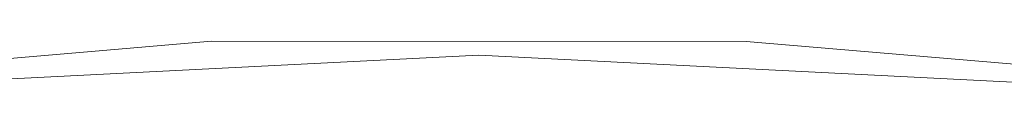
# Model space of a CAD drawing. Header units: millimetres. Extents: x -16331 to -10174, y -4135 to -3584.
# Tile 77 of 256: x -10358.55481 to -10358.35406, y -4015.25106 to -4015.24182. Entities that reach past the tile are written whole.
import ezdxf

# ---------------------------------------------------------------- set-up
doc = ezdxf.new("R2010")
doc.units = ezdxf.units.MM
doc.layers.add('DI-Elementos externos em vista', color=9, linetype='Continuous', lineweight=5)
doc.layers.add('IFC-IfcBuildingElementProxy-Contorno', color=250, linetype='Continuous', lineweight=5)

msp = doc.modelspace()

# ---------------------------------------------------------------- linework, layer by layer
at = {"layer": 'DI-Elementos externos em vista'}
for p, q in [((-10358.62421, -4015.25106), (-10358.51568, -4015.24182)), ((-10358.51568, -4015.24182), (-10358.40671, -4015.24183)), ((-10358.40671, -4015.24183), (-10358.29822, -4015.25106)), ((-10358.46121, -4015.24467), (-10358.58897, -4015.25106)), ((-10358.33346, -4015.25106), (-10358.46121, -4015.24467))]:
    msp.add_line(p, q, dxfattribs=at)
at = {"layer": 'IFC-IfcBuildingElementProxy-Contorno', "lineweight": 5}
for p, q in [((-10358.62421, -4015.25106), (-10358.51568, -4015.24182)), ((-10358.51568, -4015.24182), (-10358.40671, -4015.24183)), ((-10358.40671, -4015.24183), (-10358.29822, -4015.25106)), ((-10358.46121, -4015.24467), (-10358.58897, -4015.25106)), ((-10358.33346, -4015.25106), (-10358.46121, -4015.24467))]:
    msp.add_line(p, q, dxfattribs=at)

doc.saveas('drawing.dxf')
